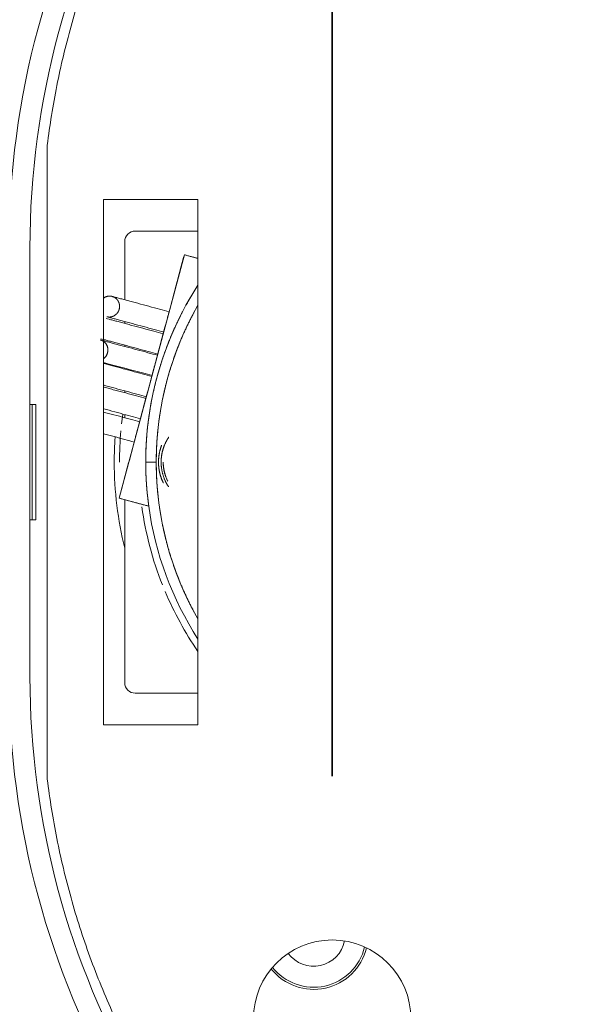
# Model space of a CAD drawing. Header units: millimetres. Extents: x 4 to 1188, y 1 to 840.
# Tile 100 of 210: x 386.01 to 393.56, y 682.49 to 695.88. Entities that reach past the tile are written whole.
import ezdxf

# ---------------------------------------------------------------- set-up
doc = ezdxf.new("R2010")
doc.units = ezdxf.units.MM
doc.layers.add('1', color=7, linetype='Continuous')
doc.styles.add('Arial Unicode MS', font='Arial Unicode MS')
doc.dimstyles.get("Standard").update_dxf_attribs({"dimtxt": 0.18, "dimasz": 0.18, "dimexe": 0.18, "dimexo": 0.0625, "dimgap": 0.09, "dimtad": 0, "dimtih": 1, "dimtoh": 1, "dimdec": 4, "dimzin": 0, "dimdsep": 46, "dimtxsty": 'Standard', "dimcen": 0.09, "dimadec": 0, "dimazin": 0, "dimtfac": 1, "dimtdec": 4, "dimtofl": 0, "dimtmove": 0, "dimatfit": 3, "dimfxl": 0, "dimtolj": 1, "dimtzin": 0, "dimarcsym": 0})

# ---------------------------------------------------------------- blocks, each defined once
blk = doc.blocks.new('_U16')
at = {"layer": '1', "color": 18, "lineweight": 35}
for p, q in [((192.374, 762.337), (192.374, 821.201)), ((407.917, 645.108), (407.917, 821.201)), ((192.374, 819.201), (407.917, 819.201))]:
    blk.add_line(p, q, dxfattribs=at)
at = {"layer": '1', "color": 18, "lineweight": 70}
for points in [[(192.374, 819.201), (195.874, 819.977), (195.874, 818.425)], [(407.917, 819.201), (404.417, 818.425), (404.417, 819.977)]]:
    blk.add_solid(points, dxfattribs=at)
at = {"layer": '1', "color": 18, "linetype": 'Continuous', "lineweight": 13, "insert": (289.628, 821.761), "char_height": 5, "attachment_point": 7, "line_spacing_factor": 1.047437, "style": 'Arial Unicode MS'}
blk.add_mtext('\\fArial Unicode MS|b0|i0;\\W1.0000;{\\H1.21x;(}1509{\\H1.21x;)}', dxfattribs=at)

msp = doc.modelspace()

# ---------------------------------------------------------------- linework, layer by layer
at = {"layer": '1', "color": 18, "linetype": 'Continuous', "lineweight": 35}
msp.add_line((390.2602, 685.5941), (390.2602, 810.0084), dxfattribs=at)
at = {"layer": '1', "color": 154, "linetype": 'Continuous', "lineweight": 13}
for p, q in [((386.3821, 685.553), (386.3821, 694.1782)), ((387.1474, 693.4361), (388.4332, 693.4361)), ((387.1474, 686.2933), (387.1474, 693.4361)), ((388.4332, 693.4361), (388.4332, 686.2933)), ((387.5791, 693.0084), (388.4331, 693.0084)), ((387.4363, 692.0734), (387.4363, 692.8655)), ((386.1458, 692.7858), (386.1458, 686.9454)), ((388.2476, 692.6861), (387.3602, 689.3743)), ((388.2476, 692.6861), (387.3602, 689.3743)), ((388.2476, 692.6861), (387.3602, 689.3743)), ((388.4332, 692.6363), (388.2476, 692.6861)), ((388.4332, 692.6363), (388.2476, 692.6861)), ((388.4332, 692.6363), (388.2476, 692.6861)), ((387.4363, 691.7519), (387.4363, 691.7776)), ((387.4363, 691.4386), (387.4363, 691.4562)), ((387.4363, 691.1307), (387.4363, 691.1428)), ((387.4363, 690.8092), (387.4363, 690.8349)), ((386.1458, 690.6513), (386.2273, 690.6513)), ((386.1777, 690.6513), (386.1777, 689.0799)), ((386.2273, 690.6513), (386.2273, 689.0799)), ((387.4363, 690.4693), (387.4363, 690.5134)), ((387.722, 689.8655), (387.8648, 689.8655)), ((387.722, 689.8655), (387.8648, 689.8655)), ((387.8648, 689.8655), (387.722, 689.8655)), ((387.8648, 689.8655), (387.722, 689.8655)), ((387.722, 689.8655), (387.8648, 689.8655)), ((387.8648, 689.8655), (387.722, 689.8655)), ((387.3602, 689.3743), (387.7627, 689.2665)), ((387.3602, 689.3743), (387.7627, 689.2665)), ((387.3602, 689.3743), (387.7627, 689.2665)), ((387.4363, 686.8655), (387.4363, 689.354)), ((386.2273, 689.0799), (386.1458, 689.0799)), ((388.4331, 686.7226), (387.5791, 686.7226)), ((388.4332, 686.2933), (387.1474, 686.2933))]:
    msp.add_line(p, q, dxfattribs=at)
msp.add_circle((390.2602, 682.2941), 1.0714, dxfattribs=at)
for centre, radius, start, end in [((397.2887, 692.7858), 11.4286, 120, 180), ((397.2887, 692.7858), 11.1429, 120, 180), ((387.5791, 692.8655), 0.1429, 90, 180), ((392.1506, 689.8655), 4.4286, 147.07821, 180), ((392.1506, 689.8655), 4.4286, 147.07821, 180), ((392.1506, 689.8655), 4.4286, 147.07821, 180), ((392.1506, 689.8655), 4.2857, 150.15656, 180), ((392.1506, 689.8655), 4.2857, 150.15656, 180), ((392.1506, 689.8655), 4.2857, 150.15656, 180), ((392.1506, 689.8655), 4.7857, 172.19813, 173.76188), ((392.1506, 689.8655), 4.7857, 174.90375, 180), ((392.1506, 689.8655), 4.8571, 176.0175, 180), ((392.1506, 689.8655), 4.8571, 180, 193.93313), ((392.1506, 689.8655), 4.4286, 180, 187.77397), ((392.1506, 689.8655), 4.4286, 180, 187.77397), ((392.1506, 689.8655), 4.4286, 180, 187.77397), ((392.1506, 689.8655), 4.2857, 180, 209.84344), ((392.1506, 689.8655), 4.2857, 180, 209.84344), ((392.1506, 689.8655), 4.2857, 180, 209.84344), ((392.1506, 689.8655), 4.5214, 187.70625, 201.68438), ((392.1506, 689.8655), 4.4286, 187.77397, 212.92435), ((392.1506, 689.8655), 4.4286, 187.77397, 212.92435), ((392.1506, 689.8655), 4.4286, 187.77397, 212.92435), ((392.1506, 689.8655), 4.4286, 187.77397, 212.92435), ((392.1506, 689.8655), 4.4286, 187.77397, 212.92435), ((392.1506, 689.8655), 4.4286, 187.77397, 212.92435), ((392.1506, 689.8655), 4.5214, 202.9275, 214.70062), ((397.2887, 686.9454), 11.4286, 180, 240), ((397.2887, 686.9454), 11.1429, 180, 240), ((387.5791, 686.8655), 0.1429, 180, 270), ((390.0077, 683.4369), 0.4286, 216.29812, 348.62062), ((390.0077, 683.4369), 0.7429, 218.87438, 346.03875), ((390.0077, 683.4369), 0.7143, 218.42437, 346.49437)]:
    msp.add_arc(centre, radius, start, end, dxfattribs=at)
for points, weights in [([(386.3821, 694.1782), (386.8069, 697.6491), (388.736, 700.5676), (391.7672, 702.3176)], [0.528447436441, 0.490986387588, 0.490523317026, 0.527058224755]), ([(387.1471, 692.0954), (387.1851, 692.1245), (387.2282, 692.1292), (387.2649, 692.1194)], [0.561392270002, 0.637266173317, 0.783468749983, 1]), ([(387.1471, 692.0954), (387.1851, 692.1245), (387.2282, 692.1292), (387.2649, 692.1194)], [0.561392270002, 0.637266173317, 0.783468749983, 1]), ([(387.1471, 692.0954), (387.1851, 692.1245), (387.2282, 692.1292), (387.2649, 692.1194)], [0.561392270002, 0.637266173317, 0.783468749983, 1]), ([(387.2649, 692.1194), (387.5309, 692.0481), (387.4569, 691.7722), (387.191, 691.8434)], [1, 0.333333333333, 0.333333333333, 1]), ([(387.2649, 692.1194), (387.5309, 692.0481), (387.4569, 691.7722), (387.191, 691.8434)], [1, 0.333333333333, 0.333333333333, 1]), ([(387.2649, 692.1194), (387.5309, 692.0481), (387.4569, 691.7722), (387.191, 691.8434)], [1, 0.333333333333, 0.333333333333, 1]), ([(387.9661, 691.6357), (387.9661, 691.6357), (388.0401, 691.9117), (388.0401, 691.9117)], [1, 0.333351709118, 0.33333333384, 0.999944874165]), ([(387.9661, 691.6357), (387.9661, 691.6357), (388.0401, 691.9117), (388.0401, 691.9117)], [1, 0.333351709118, 0.33333333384, 0.999944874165]), ([(387.9661, 691.6357), (387.9661, 691.6357), (388.0401, 691.9117), (388.0401, 691.9117)], [1, 0.333351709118, 0.33333333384, 0.999944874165]), ([(387.8957, 691.3726), (387.9268, 691.489), (387.9597, 691.6117), (387.9597, 691.6117)], [0.595072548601, 0.386346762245, 0.5213042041, 0.999944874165]), ([(387.8957, 691.3726), (387.9268, 691.489), (387.9597, 691.6117), (387.9597, 691.6117)], [0.595072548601, 0.386346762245, 0.5213042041, 0.999944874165]), ([(387.8957, 691.3726), (387.9268, 691.489), (387.9597, 691.6117), (387.9597, 691.6117)], [0.595072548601, 0.386346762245, 0.5213042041, 0.999944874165]), ([(387.1062, 691.5271), (387.2169, 691.4975), (387.2763, 691.3674), (387.1476, 691.2733)], [1, 0.545822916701, 0.401061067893, 0.565714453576]), ([(387.1868, 691.466), (387.227, 691.3993), (387.2121, 691.3205), (387.1476, 691.2733)], [0.595075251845, 0.478996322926, 0.469209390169, 0.565714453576]), ([(387.1868, 691.466), (387.227, 691.3993), (387.2121, 691.3205), (387.1476, 691.2733)], [0.595075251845, 0.478996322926, 0.469209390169, 0.565714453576]), ([(387.8074, 691.0434), (387.8074, 691.0434), (387.8367, 691.1526), (387.8687, 691.2721)], [1, 0.541667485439, 0.398438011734, 0.570311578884]), ([(387.8074, 691.0434), (387.8074, 691.0434), (387.8367, 691.1526), (387.8687, 691.2721)], [1, 0.541677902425, 0.398444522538, 0.57029986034]), ([(387.8074, 691.0434), (387.8074, 691.0434), (387.8161, 691.0758), (387.8353, 691.1475)], [1, 0.708324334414, 0.54426070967, 0.50780912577]), ([(387.7304, 690.7561), (387.7304, 690.7561), (387.8044, 691.0321), (387.8044, 691.0321)], [1, 0.333351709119, 0.33333333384, 0.999944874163]), ([(387.7304, 690.7561), (387.7304, 690.7561), (387.8044, 691.0321), (387.8044, 691.0321)], [1, 0.333351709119, 0.33333333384, 0.999944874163]), ([(387.7304, 690.7561), (387.7304, 690.7561), (387.8044, 691.0321), (387.8044, 691.0321)], [1, 0.333351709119, 0.33333333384, 0.999944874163]), ([(387.6501, 690.4562), (387.6501, 690.4562), (387.724, 690.7321), (387.724, 690.7321)], [1, 0.333351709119, 0.33333333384, 0.999944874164]), ([(387.6501, 690.4562), (387.6501, 690.4562), (387.724, 690.7321), (387.724, 690.7321)], [1, 0.333351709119, 0.33333333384, 0.999944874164]), ([(387.6501, 690.4562), (387.6501, 690.4562), (387.724, 690.7321), (387.724, 690.7321)], [1, 0.333351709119, 0.33333333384, 0.999944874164]), ([(387.5651, 690.139), (387.5651, 690.1391), (387.6391, 690.415), (387.6391, 690.415)], [1, 0.333351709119, 0.33333333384, 0.999944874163]), ([(387.5651, 690.139), (387.5651, 690.1391), (387.6391, 690.415), (387.6391, 690.415)], [1, 0.333351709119, 0.33333333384, 0.999944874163]), ([(387.5651, 690.139), (387.5651, 690.1391), (387.6391, 690.415), (387.6391, 690.415)], [1, 0.333351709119, 0.33333333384, 0.999944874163]), ([(387.9602, 689.8655), (387.9602, 689.8129), (387.9673, 689.7583), (387.9834, 689.7035)], [0.956578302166, 0.876853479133, 0.807095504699, 0.747304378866]), ([(387.9602, 689.8655), (387.9602, 689.8129), (387.9673, 689.7583), (387.9834, 689.7035)], [0.956578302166, 0.876853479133, 0.807095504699, 0.747304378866]), ([(387.9602, 689.8655), (387.9602, 689.7811), (387.9785, 689.6924), (388.0213, 689.6067)], [0.956578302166, 0.834783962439, 0.736250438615, 0.660977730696]), ([(391.7672, 677.4136), (388.736, 679.1635), (386.8069, 682.082), (386.3821, 685.553)], [0.527058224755, 0.490523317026, 0.490986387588, 0.528447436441])]:
    msp.add_rational_spline(points, weights, degree=3, dxfattribs=at)
for points, degree in [([(387.3602, 689.3743), (388.2476, 692.6861)], 1), ([(387.3602, 689.3743), (388.2476, 692.6861)], 1), ([(387.3602, 689.3743), (388.2476, 692.6861)], 1), ([(388.2476, 692.6861), (388.4332, 692.6363)], 1), ([(388.2476, 692.6861), (388.4332, 692.6363)], 1), ([(388.2476, 692.6861), (388.4332, 692.6363)], 1), ([(387.722, 689.8655), (387.722, 690.048), (387.752, 690.4119), (387.8119, 690.7721), (387.9013, 691.1262), (387.9604, 691.299)], 2), ([(387.722, 689.8655), (387.722, 690.048), (387.752, 690.4119), (387.8119, 690.7721), (387.9013, 691.1262), (387.9604, 691.299)], 2), ([(387.722, 689.8655), (387.722, 690.048), (387.752, 690.4119), (387.8119, 690.7721), (387.9013, 691.1262), (387.9604, 691.299)], 2), ([(387.722, 689.8655), (387.722, 689.5646), (387.7627, 689.2665)], 2), ([(387.722, 689.8655), (387.722, 689.5646), (387.7627, 689.2665)], 2), ([(387.7627, 689.2665), (387.722, 689.5646), (387.722, 689.8655)], 2), ([(387.7627, 689.2665), (387.722, 689.5646), (387.722, 689.8655)], 2), ([(387.7627, 689.2665), (387.722, 689.5646), (387.722, 689.8655)], 2), ([(387.722, 689.8655), (387.722, 689.5646), (387.7627, 689.2665)], 2), ([(387.7627, 689.2665), (387.3602, 689.3743)], 1), ([(387.7627, 689.2665), (387.3602, 689.3743)], 1), ([(387.7627, 689.2665), (387.3602, 689.3743)], 1)]:
    msp.add_open_spline(points, degree=degree, dxfattribs=at)
for points, degree, knots in [([(388.3892, 692.2031), (388.3172, 692.0873), (388.1658, 691.8065), (388.0196, 691.4719), (387.9013, 691.1264), (387.812, 690.7723), (387.7521, 690.4121), (387.722, 690.0481), (387.722, 689.8655)], 2, [0, 0, 0, 0.1107982, 0.2589985, 0.4071988, 0.5553991, 0.7035994, 0.8517997, 1, 1, 1]), ([(388.3892, 692.2031), (388.3172, 692.0873), (388.1658, 691.8065), (388.0196, 691.4719), (387.9013, 691.1264), (387.812, 690.7723), (387.7521, 690.4121), (387.722, 690.0481), (387.722, 689.8655)], 2, [0, 0, 0, 0.1107982, 0.2589985, 0.4071988, 0.5553991, 0.7035994, 0.8517997, 1, 1, 1]), ([(388.3892, 692.2031), (388.3172, 692.0873), (388.1658, 691.8065), (388.0196, 691.4719), (387.9013, 691.1264), (387.812, 690.7723), (387.7521, 690.4121), (387.722, 690.0481), (387.722, 689.8655)], 2, [0, 0, 0, 0.1107982, 0.2589985, 0.4071988, 0.5553991, 0.7035994, 0.8517997, 1, 1, 1]), ([(388.0041, 691.4208), (388.0454, 691.531), (388.1657, 691.8063), (388.3172, 692.0872), (388.3892, 692.2032)], 2, [0, 0, 0, 0.2697028, 0.6875228, 1, 1, 1]), ([(388.0041, 691.4208), (388.0454, 691.531), (388.1657, 691.8063), (388.3172, 692.0872), (388.3892, 692.2032)], 2, [0, 0, 0, 0.2697028, 0.6875228, 1, 1, 1]), ([(388.0041, 691.4208), (388.0454, 691.531), (388.1657, 691.8063), (388.3172, 692.0872), (388.3892, 692.2032)], 2, [0, 0, 0, 0.2697028, 0.6875228, 1, 1, 1]), ([(387.1461, 692.0946), (387.1462, 692.0947), (387.1529, 692.0999), (387.1647, 692.107), (387.177, 692.1131), (387.1899, 692.1178), (387.203, 692.1213), (387.2165, 692.1233), (387.23, 692.1242), (387.245, 692.1233), (387.2583, 692.1212), (387.2649, 692.1194)], 2, [0, 0, 0, 0.0029262, 0.1329793, 0.2196814, 0.3497345, 0.4364365, 0.5664896, 0.6531917, 0.7832448, 0.8916224, 1, 1, 1]), ([(387.1461, 692.0946), (387.1462, 692.0947), (387.1529, 692.0999), (387.1647, 692.107), (387.177, 692.1131), (387.1899, 692.1178), (387.203, 692.1213), (387.2165, 692.1233), (387.23, 692.1242), (387.245, 692.1233), (387.2583, 692.1212), (387.2649, 692.1194)], 2, [0, 0, 0, 0.0029262, 0.1329793, 0.2196814, 0.3497345, 0.4364365, 0.5664896, 0.6531917, 0.7832448, 0.8916224, 1, 1, 1]), ([(387.1461, 692.0946), (387.1462, 692.0947), (387.1529, 692.0999), (387.1647, 692.107), (387.177, 692.1131), (387.1899, 692.1178), (387.203, 692.1213), (387.2165, 692.1233), (387.23, 692.1242), (387.245, 692.1233), (387.2583, 692.1212), (387.2649, 692.1194)], 2, [0, 0, 0, 0.0029262, 0.1329793, 0.2196814, 0.3497345, 0.4364365, 0.5664896, 0.6531917, 0.7832448, 0.8916224, 1, 1, 1]), ([(387.2649, 692.1194), (387.2714, 692.1177), (387.284, 692.1129), (387.2949, 692.1074), (387.3065, 692.1004), (387.3172, 692.0919), (387.3272, 692.0827), (387.3361, 692.0722), (387.3441, 692.0611), (387.3507, 692.049), (387.3565, 692.0365), (387.3607, 692.0232), (387.3639, 692.0097), (387.3656, 691.9958), (387.3662, 691.9819), (387.3652, 691.9679), (387.3631, 691.954), (387.3595, 691.9404), (387.3548, 691.9272), (387.3487, 691.9146), (387.3417, 691.9025), (387.3333, 691.8913), (387.3242, 691.8808), (387.3139, 691.8714), (387.303, 691.863), (387.2912, 691.8558), (387.2789, 691.8497), (387.266, 691.845), (387.2528, 691.8415), (387.2393, 691.8395), (387.2258, 691.8386), (387.2109, 691.8395), (387.1975, 691.8417), (387.191, 691.8434)], 2, [0, 0, 0, 0.03125, 0.0625, 0.0875, 0.125, 0.15, 0.1875, 0.2125, 0.25, 0.275, 0.3125, 0.3375, 0.375, 0.4, 0.4375, 0.4625, 0.5, 0.525, 0.5625, 0.5875, 0.625, 0.65, 0.6875, 0.7125, 0.75, 0.775, 0.8125, 0.8375, 0.875, 0.9, 0.9375, 0.96875, 1, 1, 1]), ([(387.2649, 692.1194), (387.2714, 692.1177), (387.284, 692.1129), (387.2949, 692.1074), (387.3065, 692.1004), (387.3172, 692.0919), (387.3272, 692.0827), (387.3361, 692.0722), (387.3441, 692.0611), (387.3507, 692.049), (387.3565, 692.0365), (387.3607, 692.0232), (387.3639, 692.0097), (387.3656, 691.9958), (387.3662, 691.9819), (387.3652, 691.9679), (387.3631, 691.954), (387.3595, 691.9404), (387.3548, 691.9272), (387.3487, 691.9146), (387.3417, 691.9025), (387.3333, 691.8913), (387.3242, 691.8808), (387.3139, 691.8714), (387.303, 691.863), (387.2912, 691.8558), (387.2789, 691.8497), (387.266, 691.845), (387.2528, 691.8415), (387.2393, 691.8395), (387.2258, 691.8386), (387.2109, 691.8395), (387.1975, 691.8417), (387.191, 691.8434)], 2, [0, 0, 0, 0.03125, 0.0625, 0.0875, 0.125, 0.15, 0.1875, 0.2125, 0.25, 0.275, 0.3125, 0.3375, 0.375, 0.4, 0.4375, 0.4625, 0.5, 0.525, 0.5625, 0.5875, 0.625, 0.65, 0.6875, 0.7125, 0.75, 0.775, 0.8125, 0.8375, 0.875, 0.9, 0.9375, 0.96875, 1, 1, 1]), ([(387.2649, 692.1194), (387.2714, 692.1177), (387.284, 692.1129), (387.2949, 692.1074), (387.3065, 692.1004), (387.3172, 692.0919), (387.3272, 692.0827), (387.3361, 692.0722), (387.3441, 692.0611), (387.3507, 692.049), (387.3565, 692.0365), (387.3607, 692.0232), (387.3639, 692.0097), (387.3656, 691.9958), (387.3662, 691.9819), (387.3652, 691.9679), (387.3631, 691.954), (387.3595, 691.9404), (387.3548, 691.9272), (387.3487, 691.9146), (387.3417, 691.9025), (387.3333, 691.8913), (387.3242, 691.8808), (387.3139, 691.8714), (387.303, 691.863), (387.2912, 691.8558), (387.2789, 691.8497), (387.266, 691.845), (387.2528, 691.8415), (387.2393, 691.8395), (387.2258, 691.8386), (387.2109, 691.8395), (387.1975, 691.8417), (387.191, 691.8434)], 2, [0, 0, 0, 0.03125, 0.0625, 0.0875, 0.125, 0.15, 0.1875, 0.2125, 0.25, 0.275, 0.3125, 0.3375, 0.375, 0.4, 0.4375, 0.4625, 0.5, 0.525, 0.5625, 0.5875, 0.625, 0.65, 0.6875, 0.7125, 0.75, 0.775, 0.8125, 0.8375, 0.875, 0.9, 0.9375, 0.96875, 1, 1, 1]), ([(388.0401, 691.9117), (388.0012, 691.9221), (387.9136, 691.9456), (387.7658, 691.9852), (387.6391, 692.0191), (387.542, 692.0452), (387.4727, 692.0637), (387.4086, 692.0809), (387.3513, 692.0962), (387.3022, 692.1094), (387.2761, 692.1164), (387.2649, 692.1194)], 3, [0, 0, 0, 0, 0.1666667, 0.3333333, 0.5, 0.5833333, 0.6666667, 0.75, 0.8333333, 0.9166667, 1, 1, 1, 1]), ([(388.0401, 691.9117), (388.0012, 691.9221), (387.9136, 691.9456), (387.7658, 691.9852), (387.6391, 692.0191), (387.542, 692.0452), (387.4727, 692.0637), (387.4086, 692.0809), (387.3513, 692.0962), (387.3022, 692.1094), (387.2761, 692.1164), (387.2649, 692.1194)], 3, [0, 0, 0, 0, 0.1666667, 0.3333333, 0.5, 0.5833333, 0.6666667, 0.75, 0.8333333, 0.9166667, 1, 1, 1, 1]), ([(387.2649, 692.1194), (387.2761, 692.1164), (387.3022, 692.1094), (387.3513, 692.0962), (387.4086, 692.0809), (387.4727, 692.0637), (387.542, 692.0452), (387.6391, 692.0191), (387.7658, 691.9852), (387.9136, 691.9456), (388.0012, 691.9221), (388.0401, 691.9117)], 3, [0, 0, 0, 0, 0.0833333, 0.1666667, 0.25, 0.3333333, 0.4166667, 0.5, 0.6666667, 0.8333333, 1, 1, 1, 1]), ([(387.2649, 692.1194), (387.2761, 692.1164), (387.3022, 692.1094), (387.3513, 692.0962), (387.4086, 692.0809), (387.4727, 692.0637), (387.542, 692.0452), (387.6391, 692.0191), (387.7658, 691.9852), (387.9136, 691.9456), (388.0012, 691.9221), (388.0401, 691.9117)], 3, [0, 0, 0, 0, 0.0833333, 0.1666667, 0.25, 0.3333333, 0.4166667, 0.5, 0.6666667, 0.8333333, 1, 1, 1, 1]), ([(387.2649, 692.1194), (387.2761, 692.1164), (387.3022, 692.1094), (387.3513, 692.0962), (387.4086, 692.0809), (387.4727, 692.0637), (387.542, 692.0452), (387.6391, 692.0191), (387.7658, 691.9852), (387.9136, 691.9456), (388.0012, 691.9221), (388.0401, 691.9117)], 3, [0, 0, 0, 0, 0.0833333, 0.1666667, 0.25, 0.3333333, 0.4166667, 0.5, 0.6666667, 0.8333333, 1, 1, 1, 1]), ([(388.0401, 691.9117), (388.0012, 691.9221), (387.9136, 691.9456), (387.7658, 691.9852), (387.6391, 692.0191), (387.542, 692.0452), (387.4727, 692.0637), (387.4086, 692.0809), (387.3513, 692.0962), (387.3022, 692.1094), (387.2761, 692.1164), (387.2649, 692.1194)], 3, [0, 0, 0, 0, 0.1666667, 0.3333333, 0.5, 0.5833333, 0.6666667, 0.75, 0.8333333, 0.9166667, 1, 1, 1, 1]), ([(387.8648, 689.8655), (387.8648, 690.076), (387.9061, 690.495), (387.9882, 690.908), (388.1105, 691.311), (388.2716, 691.7), (388.3742, 691.8919), (388.3775, 691.898)], 2, [0, 0, 0, 0.1986887, 0.3973773, 0.596066, 0.7947546, 0.9934433, 1, 1, 1]), ([(387.8648, 689.8655), (387.8648, 690.076), (387.9061, 690.495), (387.9882, 690.908), (388.1105, 691.311), (388.2716, 691.7), (388.3742, 691.8919), (388.3775, 691.898)], 2, [0, 0, 0, 0.1986887, 0.3973773, 0.596066, 0.7947546, 0.9934433, 1, 1, 1]), ([(387.8648, 689.8655), (387.8648, 690.076), (387.9061, 690.495), (387.9882, 690.908), (388.1105, 691.311), (388.2716, 691.7), (388.3742, 691.8919), (388.3775, 691.898)], 2, [0, 0, 0, 0.1986887, 0.3973773, 0.596066, 0.7947546, 0.9934433, 1, 1, 1]), ([(387.1845, 691.8194), (387.1957, 691.8165), (387.2219, 691.8094), (387.2709, 691.7963), (387.3283, 691.7809), (387.3923, 691.7638), (387.4616, 691.7452), (387.5588, 691.7192), (387.6854, 691.6852), (387.8333, 691.6456), (387.9208, 691.6222), (387.9597, 691.6117)], 3, [0, 0, 0, 0, 0.0833333, 0.1666667, 0.25, 0.3333333, 0.4166667, 0.5, 0.6666667, 0.8333333, 1, 1, 1, 1]), ([(387.9597, 691.6117), (387.9208, 691.6222), (387.8333, 691.6456), (387.6854, 691.6852), (387.5588, 691.7192), (387.4616, 691.7452), (387.3923, 691.7638), (387.3283, 691.7809), (387.2709, 691.7963), (387.2219, 691.8094), (387.1957, 691.8165), (387.1845, 691.8194)], 3, [0, 0, 0, 0, 0.1666667, 0.3333333, 0.5, 0.5833333, 0.6666667, 0.75, 0.8333333, 0.9166667, 1, 1, 1, 1]), ([(387.9597, 691.6117), (387.9208, 691.6222), (387.8333, 691.6456), (387.6854, 691.6852), (387.5588, 691.7192), (387.4616, 691.7452), (387.3923, 691.7638), (387.3283, 691.7809), (387.2709, 691.7963), (387.2219, 691.8094), (387.1957, 691.8165), (387.1845, 691.8194)], 3, [0, 0, 0, 0, 0.1666667, 0.3333333, 0.5, 0.5833333, 0.6666667, 0.75, 0.8333333, 0.9166667, 1, 1, 1, 1]), ([(387.1845, 691.8194), (387.1957, 691.8165), (387.2219, 691.8094), (387.2709, 691.7963), (387.3283, 691.7809), (387.3923, 691.7638), (387.4616, 691.7452), (387.5588, 691.7192), (387.6854, 691.6852), (387.8333, 691.6456), (387.9208, 691.6222), (387.9597, 691.6117)], 3, [0, 0, 0, 0, 0.0833333, 0.1666667, 0.25, 0.3333333, 0.4166667, 0.5, 0.6666667, 0.8333333, 1, 1, 1, 1]), ([(387.9597, 691.6117), (387.9208, 691.6222), (387.8333, 691.6456), (387.6854, 691.6852), (387.5588, 691.7192), (387.4616, 691.7452), (387.3923, 691.7638), (387.3283, 691.7809), (387.2709, 691.7963), (387.2219, 691.8094), (387.1957, 691.8165), (387.1845, 691.8194)], 3, [0, 0, 0, 0, 0.1666667, 0.3333333, 0.5, 0.5833333, 0.6666667, 0.75, 0.8333333, 0.9166667, 1, 1, 1, 1]), ([(387.1845, 691.8194), (387.1957, 691.8165), (387.2219, 691.8094), (387.2709, 691.7963), (387.3283, 691.7809), (387.3923, 691.7638), (387.4616, 691.7452), (387.5588, 691.7192), (387.6854, 691.6852), (387.8333, 691.6456), (387.9208, 691.6222), (387.9597, 691.6117)], 3, [0, 0, 0, 0, 0.0833333, 0.1666667, 0.25, 0.3333333, 0.4166667, 0.5, 0.6666667, 0.8333333, 1, 1, 1, 1]), ([(387.191, 691.8434), (387.2021, 691.8404), (387.2283, 691.8334), (387.2773, 691.8203), (387.3347, 691.8049), (387.3988, 691.7877), (387.468, 691.7692), (387.5652, 691.7431), (387.6918, 691.7092), (387.8397, 691.6696), (387.9272, 691.6461), (387.9661, 691.6357)], 3, [0, 0, 0, 0, 0.0833333, 0.1666667, 0.25, 0.3333333, 0.4166667, 0.5, 0.6666667, 0.8333333, 1, 1, 1, 1]), ([(387.191, 691.8434), (387.2021, 691.8404), (387.2283, 691.8334), (387.2773, 691.8203), (387.3347, 691.8049), (387.3988, 691.7877), (387.468, 691.7692), (387.5652, 691.7431), (387.6918, 691.7092), (387.8397, 691.6696), (387.9272, 691.6461), (387.9661, 691.6357)], 3, [0, 0, 0, 0, 0.0833333, 0.1666667, 0.25, 0.3333333, 0.4166667, 0.5, 0.6666667, 0.8333333, 1, 1, 1, 1]), ([(387.9661, 691.6357), (387.9272, 691.6461), (387.8397, 691.6696), (387.6918, 691.7092), (387.5652, 691.7431), (387.468, 691.7692), (387.3988, 691.7877), (387.3347, 691.8049), (387.2773, 691.8203), (387.2283, 691.8334), (387.2021, 691.8404), (387.191, 691.8434)], 3, [0, 0, 0, 0, 0.1666667, 0.3333333, 0.5, 0.5833333, 0.6666667, 0.75, 0.8333333, 0.9166667, 1, 1, 1, 1]), ([(387.9661, 691.6357), (387.9272, 691.6461), (387.8397, 691.6696), (387.6918, 691.7092), (387.5652, 691.7431), (387.468, 691.7692), (387.3988, 691.7877), (387.3347, 691.8049), (387.2773, 691.8203), (387.2283, 691.8334), (387.2021, 691.8404), (387.191, 691.8434)], 3, [0, 0, 0, 0, 0.1666667, 0.3333333, 0.5, 0.5833333, 0.6666667, 0.75, 0.8333333, 0.9166667, 1, 1, 1, 1]), ([(387.9661, 691.6357), (387.9272, 691.6461), (387.8397, 691.6696), (387.6918, 691.7092), (387.5652, 691.7431), (387.468, 691.7692), (387.3988, 691.7877), (387.3347, 691.8049), (387.2773, 691.8203), (387.2283, 691.8334), (387.2021, 691.8404), (387.191, 691.8434)], 3, [0, 0, 0, 0, 0.1666667, 0.3333333, 0.5, 0.5833333, 0.6666667, 0.75, 0.8333333, 0.9166667, 1, 1, 1, 1]), ([(387.191, 691.8434), (387.2021, 691.8404), (387.2283, 691.8334), (387.2773, 691.8203), (387.3347, 691.8049), (387.3988, 691.7877), (387.468, 691.7692), (387.5652, 691.7431), (387.6918, 691.7092), (387.8397, 691.6696), (387.9272, 691.6461), (387.9661, 691.6357)], 3, [0, 0, 0, 0, 0.0833333, 0.1666667, 0.25, 0.3333333, 0.4166667, 0.5, 0.6666667, 0.8333333, 1, 1, 1, 1]), ([(387.8814, 691.3194), (387.8425, 691.3298), (387.7549, 691.3533), (387.6071, 691.3929), (387.4804, 691.4268), (387.3833, 691.4529), (387.314, 691.4714), (387.2499, 691.4886), (387.1926, 691.504), (387.1435, 691.5171), (387.1174, 691.5241), (387.1062, 691.5271)], 3, [0, 0, 0, 0, 0.1666667, 0.3333333, 0.5, 0.5833333, 0.6666667, 0.75, 0.8333333, 0.9166667, 1, 1, 1, 1]), ([(387.1062, 691.5271), (387.1174, 691.5241), (387.1435, 691.5171), (387.1926, 691.504), (387.2499, 691.4886), (387.314, 691.4714), (387.3833, 691.4529), (387.4804, 691.4268), (387.6071, 691.3929), (387.7549, 691.3533), (387.8425, 691.3298), (387.8814, 691.3194)], 3, [0, 0, 0, 0, 0.0833333, 0.1666667, 0.25, 0.3333333, 0.4166667, 0.5, 0.6666667, 0.8333333, 1, 1, 1, 1]), ([(387.1062, 691.5271), (387.1174, 691.5241), (387.1435, 691.5171), (387.1926, 691.504), (387.2499, 691.4886), (387.314, 691.4714), (387.3833, 691.4529), (387.4804, 691.4268), (387.6071, 691.3929), (387.7549, 691.3533), (387.8425, 691.3298), (387.8814, 691.3194)], 3, [0, 0, 0, 0, 0.0833333, 0.1666667, 0.25, 0.3333333, 0.4166667, 0.5, 0.6666667, 0.8333333, 1, 1, 1, 1]), ([(387.8814, 691.3194), (387.8425, 691.3298), (387.7549, 691.3533), (387.6071, 691.3929), (387.4804, 691.4268), (387.3833, 691.4529), (387.314, 691.4714), (387.2499, 691.4886), (387.1926, 691.504), (387.1435, 691.5171), (387.1174, 691.5241), (387.1062, 691.5271)], 3, [0, 0, 0, 0, 0.1666667, 0.3333333, 0.5, 0.5833333, 0.6666667, 0.75, 0.8333333, 0.9166667, 1, 1, 1, 1]), ([(387.1062, 691.5271), (387.1174, 691.5241), (387.1435, 691.5171), (387.1926, 691.504), (387.2499, 691.4886), (387.314, 691.4714), (387.3833, 691.4529), (387.4804, 691.4268), (387.6071, 691.3929), (387.7549, 691.3533), (387.8425, 691.3298), (387.8814, 691.3194)], 3, [0, 0, 0, 0, 0.0833333, 0.1666667, 0.25, 0.3333333, 0.4166667, 0.5, 0.6666667, 0.8333333, 1, 1, 1, 1]), ([(387.1062, 691.5271), (387.1127, 691.5254), (387.1253, 691.5206), (387.1362, 691.5151), (387.1478, 691.5081), (387.1585, 691.4996), (387.1685, 691.4904), (387.1774, 691.4799), (387.1854, 691.4688), (387.192, 691.4567), (387.1978, 691.4442), (387.202, 691.4309), (387.2052, 691.4174), (387.2069, 691.4035), (387.2075, 691.3896), (387.2065, 691.3756), (387.2044, 691.3617), (387.2008, 691.3481), (387.1961, 691.3349), (387.19, 691.3223), (387.183, 691.3102), (387.1746, 691.299), (387.1655, 691.2885), (387.1552, 691.2791), (387.1497, 691.2749), (387.1486, 691.2741)], 2, [0, 0, 0, 0.0434792, 0.0869584, 0.1217418, 0.1739168, 0.2087002, 0.2608752, 0.2956586, 0.3478336, 0.382617, 0.4347921, 0.4695754, 0.5217505, 0.5565338, 0.6087089, 0.6434922, 0.6956673, 0.7304507, 0.7826257, 0.8174091, 0.8695841, 0.9043675, 0.9565425, 0.9913259, 1, 1, 1]), ([(387.1062, 691.5271), (387.1127, 691.5254), (387.1253, 691.5206), (387.1362, 691.5151), (387.1478, 691.5081), (387.1585, 691.4996), (387.1685, 691.4904), (387.1774, 691.4799), (387.1854, 691.4688), (387.192, 691.4567), (387.1978, 691.4442), (387.202, 691.4309), (387.2052, 691.4174), (387.2069, 691.4035), (387.2075, 691.3896), (387.2065, 691.3756), (387.2044, 691.3617), (387.2008, 691.3481), (387.1961, 691.3349), (387.19, 691.3223), (387.183, 691.3102), (387.1746, 691.299), (387.1655, 691.2885), (387.1552, 691.2791), (387.1497, 691.2749), (387.1486, 691.2741)], 2, [0, 0, 0, 0.0434792, 0.0869584, 0.1217418, 0.1739168, 0.2087002, 0.2608752, 0.2956586, 0.3478336, 0.382617, 0.4347921, 0.4695754, 0.5217505, 0.5565338, 0.6087089, 0.6434922, 0.6956673, 0.7304507, 0.7826257, 0.8174091, 0.8695841, 0.9043675, 0.9565425, 0.9913259, 1, 1, 1]), ([(387.1062, 691.5271), (387.1127, 691.5254), (387.1253, 691.5206), (387.1362, 691.5151), (387.1478, 691.5081), (387.1585, 691.4996), (387.1685, 691.4904), (387.1774, 691.4799), (387.1854, 691.4688), (387.192, 691.4567), (387.1978, 691.4442), (387.202, 691.4309), (387.2052, 691.4174), (387.2069, 691.4035), (387.2075, 691.3896), (387.2065, 691.3756), (387.2044, 691.3617), (387.2008, 691.3481), (387.1961, 691.3349), (387.19, 691.3223), (387.183, 691.3102), (387.1746, 691.299), (387.1655, 691.2885), (387.1552, 691.2791), (387.1497, 691.2749), (387.1486, 691.2741)], 2, [0, 0, 0, 0.0434792, 0.0869584, 0.1217418, 0.1739168, 0.2087002, 0.2608752, 0.2956586, 0.3478336, 0.382617, 0.4347921, 0.4695754, 0.5217505, 0.5565338, 0.6087089, 0.6434922, 0.6956673, 0.7304507, 0.7826257, 0.8174091, 0.8695841, 0.9043675, 0.9565425, 0.9913259, 1, 1, 1]), ([(387.8814, 691.3194), (387.8425, 691.3298), (387.7549, 691.3533), (387.6071, 691.3929), (387.4804, 691.4268), (387.3833, 691.4529), (387.314, 691.4714), (387.2499, 691.4886), (387.1926, 691.504), (387.1435, 691.5171), (387.1174, 691.5241), (387.1062, 691.5271)], 3, [0, 0, 0, 0, 0.1666667, 0.3333333, 0.5, 0.5833333, 0.6666667, 0.75, 0.8333333, 0.9166667, 1, 1, 1, 1]), ([(387.8858, 691.3358), (387.8468, 691.3462), (387.7593, 691.3696), (387.6115, 691.4093), (387.4848, 691.4432), (387.3877, 691.4692), (387.3184, 691.4878), (387.2543, 691.505), (387.197, 691.5203), (387.1479, 691.5335), (387.1218, 691.5405), (387.1106, 691.5435)], 3, [0, 0, 0, 0, 0.1666667, 0.3333333, 0.5, 0.5833333, 0.6666667, 0.75, 0.8333333, 0.9166667, 1, 1, 1, 1]), ([(387.1106, 691.5435), (387.1218, 691.5405), (387.1479, 691.5335), (387.197, 691.5203), (387.2543, 691.505), (387.3184, 691.4878), (387.3877, 691.4692), (387.4848, 691.4432), (387.6115, 691.4093), (387.7593, 691.3696), (387.8468, 691.3462), (387.8858, 691.3358)], 3, [0, 0, 0, 0, 0.0833333, 0.1666667, 0.25, 0.3333333, 0.4166667, 0.5, 0.6666667, 0.8333333, 1, 1, 1, 1]), ([(387.1106, 691.5435), (387.1218, 691.5405), (387.1479, 691.5335), (387.197, 691.5203), (387.2543, 691.505), (387.3184, 691.4878), (387.3877, 691.4692), (387.4848, 691.4432), (387.6115, 691.4093), (387.7593, 691.3696), (387.8468, 691.3462), (387.8858, 691.3358)], 3, [0, 0, 0, 0, 0.0833333, 0.1666667, 0.25, 0.3333333, 0.4166667, 0.5, 0.6666667, 0.8333333, 1, 1, 1, 1]), ([(387.8858, 691.3358), (387.8468, 691.3462), (387.7593, 691.3696), (387.6115, 691.4093), (387.4848, 691.4432), (387.3877, 691.4692), (387.3184, 691.4878), (387.2543, 691.505), (387.197, 691.5203), (387.1479, 691.5335), (387.1218, 691.5405), (387.1106, 691.5435)], 3, [0, 0, 0, 0, 0.1666667, 0.3333333, 0.5, 0.5833333, 0.6666667, 0.75, 0.8333333, 0.9166667, 1, 1, 1, 1]), ([(387.1106, 691.5435), (387.1218, 691.5405), (387.1479, 691.5335), (387.197, 691.5203), (387.2543, 691.505), (387.3184, 691.4878), (387.3877, 691.4692), (387.4848, 691.4432), (387.6115, 691.4093), (387.7593, 691.3696), (387.8468, 691.3462), (387.8858, 691.3358)], 3, [0, 0, 0, 0, 0.0833333, 0.1666667, 0.25, 0.3333333, 0.4166667, 0.5, 0.6666667, 0.8333333, 1, 1, 1, 1]), ([(387.8858, 691.3358), (387.8468, 691.3462), (387.7593, 691.3696), (387.6115, 691.4093), (387.4848, 691.4432), (387.3877, 691.4692), (387.3184, 691.4878), (387.2543, 691.505), (387.197, 691.5203), (387.1479, 691.5335), (387.1218, 691.5405), (387.1106, 691.5435)], 3, [0, 0, 0, 0, 0.1666667, 0.3333333, 0.5, 0.5833333, 0.6666667, 0.75, 0.8333333, 0.9166667, 1, 1, 1, 1]), ([(387.1447, 691.221), (387.1551, 691.2182), (387.1856, 691.2101), (387.2401, 691.1955), (387.3093, 691.1769), (387.4065, 691.1509), (387.5331, 691.1169), (387.681, 691.0773), (387.7685, 691.0539), (387.8074, 691.0434)], 3, [0, 0, 0, 0, 0.057715, 0.1624133, 0.2671116, 0.37181, 0.5812066, 0.7906033, 1, 1, 1, 1]), ([(387.8074, 691.0434), (387.7685, 691.0539), (387.681, 691.0773), (387.5331, 691.1169), (387.4065, 691.1509), (387.3093, 691.1769), (387.2401, 691.1955), (387.1856, 691.2101), (387.1551, 691.2182), (387.1447, 691.221)], 3, [0, 0, 0, 0, 0.2093967, 0.4187934, 0.62819, 0.7328884, 0.8375867, 0.942285, 1, 1, 1, 1]), ([(387.8074, 691.0434), (387.7685, 691.0539), (387.681, 691.0773), (387.5331, 691.1169), (387.4065, 691.1509), (387.3093, 691.1769), (387.2401, 691.1955), (387.1856, 691.2101), (387.1551, 691.2182), (387.1447, 691.221)], 3, [0, 0, 0, 0, 0.2093967, 0.4187934, 0.62819, 0.7328884, 0.8375867, 0.942285, 1, 1, 1, 1]), ([(387.1447, 691.221), (387.1551, 691.2182), (387.1856, 691.2101), (387.2401, 691.1955), (387.3093, 691.1769), (387.4065, 691.1509), (387.5331, 691.1169), (387.681, 691.0773), (387.7685, 691.0539), (387.8074, 691.0434)], 3, [0, 0, 0, 0, 0.057715, 0.1624133, 0.2671116, 0.37181, 0.5812066, 0.7906033, 1, 1, 1, 1]), ([(387.8074, 691.0434), (387.7685, 691.0539), (387.681, 691.0773), (387.5331, 691.1169), (387.4065, 691.1509), (387.3093, 691.1769), (387.2401, 691.1955), (387.1856, 691.2101), (387.1551, 691.2182), (387.1447, 691.221)], 3, [0, 0, 0, 0, 0.2093967, 0.4187934, 0.62819, 0.7328884, 0.8375867, 0.942285, 1, 1, 1, 1]), ([(387.1447, 691.221), (387.1551, 691.2182), (387.1856, 691.2101), (387.2401, 691.1955), (387.3093, 691.1769), (387.4065, 691.1509), (387.5331, 691.1169), (387.681, 691.0773), (387.7685, 691.0539), (387.8074, 691.0434)], 3, [0, 0, 0, 0, 0.057715, 0.1624133, 0.2671116, 0.37181, 0.5812066, 0.7906033, 1, 1, 1, 1]), ([(387.8044, 691.0321), (387.7655, 691.0425), (387.6779, 691.0659), (387.5301, 691.1056), (387.4034, 691.1395), (387.3063, 691.1655), (387.237, 691.1841), (387.1837, 691.1984), (387.1543, 691.2062), (387.1449, 691.2088)], 3, [0, 0, 0, 0, 0.2106455, 0.421291, 0.6319365, 0.7372592, 0.842582, 0.9479047, 1, 1, 1, 1]), ([(387.8044, 691.0321), (387.7655, 691.0425), (387.6779, 691.0659), (387.5301, 691.1056), (387.4034, 691.1395), (387.3063, 691.1655), (387.237, 691.1841), (387.1837, 691.1984), (387.1543, 691.2062), (387.1449, 691.2088)], 3, [0, 0, 0, 0, 0.2106455, 0.421291, 0.6319365, 0.7372592, 0.842582, 0.9479047, 1, 1, 1, 1]), ([(387.1449, 691.2088), (387.1543, 691.2062), (387.1837, 691.1984), (387.237, 691.1841), (387.3063, 691.1655), (387.4034, 691.1395), (387.5301, 691.1056), (387.6779, 691.0659), (387.7655, 691.0425), (387.8044, 691.0321)], 3, [0, 0, 0, 0, 0.0520953, 0.157418, 0.2627408, 0.3680635, 0.578709, 0.7893545, 1, 1, 1, 1]), ([(387.1449, 691.2088), (387.1543, 691.2062), (387.1837, 691.1984), (387.237, 691.1841), (387.3063, 691.1655), (387.4034, 691.1395), (387.5301, 691.1056), (387.6779, 691.0659), (387.7655, 691.0425), (387.8044, 691.0321)], 3, [0, 0, 0, 0, 0.0520953, 0.157418, 0.2627408, 0.3680635, 0.578709, 0.7893545, 1, 1, 1, 1]), ([(387.1449, 691.2088), (387.1543, 691.2062), (387.1837, 691.1984), (387.237, 691.1841), (387.3063, 691.1655), (387.4034, 691.1395), (387.5301, 691.1056), (387.6779, 691.0659), (387.7655, 691.0425), (387.8044, 691.0321)], 3, [0, 0, 0, 0, 0.0520953, 0.157418, 0.2627408, 0.3680635, 0.578709, 0.7893545, 1, 1, 1, 1]), ([(387.8044, 691.0321), (387.7655, 691.0425), (387.6779, 691.0659), (387.5301, 691.1056), (387.4034, 691.1395), (387.3063, 691.1655), (387.237, 691.1841), (387.1837, 691.1984), (387.1543, 691.2062), (387.1449, 691.2088)], 3, [0, 0, 0, 0, 0.2106455, 0.421291, 0.6319365, 0.7372592, 0.842582, 0.9479047, 1, 1, 1, 1]), ([(387.1457, 690.9128), (387.1517, 690.9112), (387.1798, 690.9036), (387.2323, 690.8895), (387.3295, 690.8635), (387.4561, 690.8296), (387.604, 690.79), (387.6915, 690.7665), (387.7304, 690.7561)], 3, [0, 0, 0, 0, 0.0334881, 0.1543021, 0.2751161, 0.5167441, 0.758372, 1, 1, 1, 1]), ([(387.1457, 690.9128), (387.1517, 690.9112), (387.1798, 690.9036), (387.2323, 690.8895), (387.3295, 690.8635), (387.4561, 690.8296), (387.604, 690.79), (387.6915, 690.7665), (387.7304, 690.7561)], 3, [0, 0, 0, 0, 0.0334881, 0.1543021, 0.2751161, 0.5167441, 0.758372, 1, 1, 1, 1]), ([(387.7304, 690.7561), (387.6915, 690.7665), (387.604, 690.79), (387.4561, 690.8296), (387.3295, 690.8635), (387.2323, 690.8895), (387.1798, 690.9036), (387.1517, 690.9112), (387.1457, 690.9128)], 3, [0, 0, 0, 0, 0.241628, 0.4832559, 0.7248839, 0.8456979, 0.9665119, 1, 1, 1, 1]), ([(387.7304, 690.7561), (387.6915, 690.7665), (387.604, 690.79), (387.4561, 690.8296), (387.3295, 690.8635), (387.2323, 690.8895), (387.1798, 690.9036), (387.1517, 690.9112), (387.1457, 690.9128)], 3, [0, 0, 0, 0, 0.241628, 0.4832559, 0.7248839, 0.8456979, 0.9665119, 1, 1, 1, 1]), ([(387.7304, 690.7561), (387.6915, 690.7665), (387.604, 690.79), (387.4561, 690.8296), (387.3295, 690.8635), (387.2323, 690.8895), (387.1798, 690.9036), (387.1517, 690.9112), (387.1457, 690.9128)], 3, [0, 0, 0, 0, 0.241628, 0.4832559, 0.7248839, 0.8456979, 0.9665119, 1, 1, 1, 1]), ([(387.1457, 690.9128), (387.1517, 690.9112), (387.1798, 690.9036), (387.2323, 690.8895), (387.3295, 690.8635), (387.4561, 690.8296), (387.604, 690.79), (387.6915, 690.7665), (387.7304, 690.7561)], 3, [0, 0, 0, 0, 0.0334881, 0.1543021, 0.2751161, 0.5167441, 0.758372, 1, 1, 1, 1]), ([(387.1458, 690.8871), (387.1496, 690.886), (387.1756, 690.8791), (387.2259, 690.8656), (387.3231, 690.8396), (387.4497, 690.8056), (387.5976, 690.766), (387.6851, 690.7426), (387.724, 690.7321)], 3, [0, 0, 0, 0, 0.0217433, 0.1440254, 0.2663075, 0.5108716, 0.7554358, 1, 1, 1, 1]), ([(387.724, 690.7321), (387.6851, 690.7426), (387.5976, 690.766), (387.4497, 690.8056), (387.3231, 690.8396), (387.2259, 690.8656), (387.1756, 690.8791), (387.1496, 690.886), (387.1458, 690.8871)], 3, [0, 0, 0, 0, 0.2445642, 0.4891284, 0.7336925, 0.8559746, 0.9782567, 1, 1, 1, 1]), ([(387.1458, 690.8871), (387.1496, 690.886), (387.1756, 690.8791), (387.2259, 690.8656), (387.3231, 690.8396), (387.4497, 690.8056), (387.5976, 690.766), (387.6851, 690.7426), (387.724, 690.7321)], 3, [0, 0, 0, 0, 0.0217433, 0.1440254, 0.2663075, 0.5108716, 0.7554358, 1, 1, 1, 1]), ([(387.1458, 690.8871), (387.1496, 690.886), (387.1756, 690.8791), (387.2259, 690.8656), (387.3231, 690.8396), (387.4497, 690.8056), (387.5976, 690.766), (387.6851, 690.7426), (387.724, 690.7321)], 3, [0, 0, 0, 0, 0.0217433, 0.1440254, 0.2663075, 0.5108716, 0.7554358, 1, 1, 1, 1]), ([(387.724, 690.7321), (387.6851, 690.7426), (387.5976, 690.766), (387.4497, 690.8056), (387.3231, 690.8396), (387.2259, 690.8656), (387.1756, 690.8791), (387.1496, 690.886), (387.1458, 690.8871)], 3, [0, 0, 0, 0, 0.2445642, 0.4891284, 0.7336925, 0.8559746, 0.9782567, 1, 1, 1, 1]), ([(387.724, 690.7321), (387.6851, 690.7426), (387.5976, 690.766), (387.4497, 690.8056), (387.3231, 690.8396), (387.2259, 690.8656), (387.1756, 690.8791), (387.1496, 690.886), (387.1458, 690.8871)], 3, [0, 0, 0, 0, 0.2445642, 0.4891284, 0.7336925, 0.8559746, 0.9782567, 1, 1, 1, 1]), ([(387.6391, 690.415), (387.6001, 690.4255), (387.5126, 690.4489), (387.3648, 690.4885), (387.24, 690.522), (387.1688, 690.541), (387.1467, 690.5469)], 3, [0, 0, 0, 0, 0.2887253, 0.5774506, 0.8661758, 1, 1, 1, 1]), ([(387.1467, 690.5469), (387.1688, 690.541), (387.24, 690.522), (387.3648, 690.4885), (387.5126, 690.4489), (387.6001, 690.4255), (387.6391, 690.415)], 3, [0, 0, 0, 0, 0.1338242, 0.4225494, 0.7112747, 1, 1, 1, 1]), ([(387.6391, 690.415), (387.6001, 690.4255), (387.5126, 690.4489), (387.3648, 690.4885), (387.24, 690.522), (387.1688, 690.541), (387.1467, 690.5469)], 3, [0, 0, 0, 0, 0.2887253, 0.5774506, 0.8661758, 1, 1, 1, 1]), ([(387.1467, 690.5469), (387.1688, 690.541), (387.24, 690.522), (387.3648, 690.4885), (387.5126, 690.4489), (387.6001, 690.4255), (387.6391, 690.415)], 3, [0, 0, 0, 0, 0.1338242, 0.4225494, 0.7112747, 1, 1, 1, 1]), ([(387.1467, 690.5469), (387.1688, 690.541), (387.24, 690.522), (387.3648, 690.4885), (387.5126, 690.4489), (387.6001, 690.4255), (387.6391, 690.415)], 3, [0, 0, 0, 0, 0.1338242, 0.4225494, 0.7112747, 1, 1, 1, 1]), ([(387.6391, 690.415), (387.6001, 690.4255), (387.5126, 690.4489), (387.3648, 690.4885), (387.24, 690.522), (387.1688, 690.541), (387.1467, 690.5469)], 3, [0, 0, 0, 0, 0.2887253, 0.5774506, 0.8661758, 1, 1, 1, 1]), ([(387.6501, 690.4562), (387.6111, 690.4666), (387.5236, 690.49), (387.3758, 690.5297), (387.2491, 690.5636), (387.1743, 690.5837), (387.1487, 690.5905), (387.1468, 690.591)], 3, [0, 0, 0, 0, 0.2824186, 0.5648371, 0.8472557, 0.988465, 1, 1, 1, 1]), ([(387.1468, 690.591), (387.1487, 690.5905), (387.1743, 690.5837), (387.2491, 690.5636), (387.3758, 690.5297), (387.5236, 690.49), (387.6111, 690.4666), (387.6501, 690.4562)], 3, [0, 0, 0, 0, 0.011535, 0.1527443, 0.4351629, 0.7175814, 1, 1, 1, 1]), ([(387.6501, 690.4562), (387.6111, 690.4666), (387.5236, 690.49), (387.3758, 690.5297), (387.2491, 690.5636), (387.1743, 690.5837), (387.1487, 690.5905), (387.1468, 690.591)], 3, [0, 0, 0, 0, 0.2824186, 0.5648371, 0.8472557, 0.988465, 1, 1, 1, 1]), ([(387.6501, 690.4562), (387.6111, 690.4666), (387.5236, 690.49), (387.3758, 690.5297), (387.2491, 690.5636), (387.1743, 690.5837), (387.1487, 690.5905), (387.1468, 690.591)], 3, [0, 0, 0, 0, 0.2824186, 0.5648371, 0.8472557, 0.988465, 1, 1, 1, 1]), ([(387.1468, 690.591), (387.1487, 690.5905), (387.1743, 690.5837), (387.2491, 690.5636), (387.3758, 690.5297), (387.5236, 690.49), (387.6111, 690.4666), (387.6501, 690.4562)], 3, [0, 0, 0, 0, 0.011535, 0.1527443, 0.4351629, 0.7175814, 1, 1, 1, 1]), ([(387.1468, 690.591), (387.1487, 690.5905), (387.1743, 690.5837), (387.2491, 690.5636), (387.3758, 690.5297), (387.5236, 690.49), (387.6111, 690.4666), (387.6501, 690.4562)], 3, [0, 0, 0, 0, 0.011535, 0.1527443, 0.4351629, 0.7175814, 1, 1, 1, 1]), ([(387.1474, 690.251), (387.1944, 690.2384), (387.2932, 690.2119), (387.4387, 690.1729), (387.5262, 690.1495), (387.5651, 690.139)], 3, [0, 0, 0, 0, 0.3224502, 0.6612251, 1, 1, 1, 1]), ([(387.5651, 690.139), (387.5262, 690.1495), (387.4387, 690.1729), (387.2932, 690.2119), (387.1944, 690.2384), (387.1474, 690.251)], 3, [0, 0, 0, 0, 0.3387749, 0.6775498, 1, 1, 1, 1]), ([(387.1474, 690.251), (387.1944, 690.2384), (387.2932, 690.2119), (387.4387, 690.1729), (387.5262, 690.1495), (387.5651, 690.139)], 3, [0, 0, 0, 0, 0.3224502, 0.6612251, 1, 1, 1, 1]), ([(387.5651, 690.139), (387.5262, 690.1495), (387.4387, 690.1729), (387.2932, 690.2119), (387.1944, 690.2384), (387.1474, 690.251)], 3, [0, 0, 0, 0, 0.3387749, 0.6775498, 1, 1, 1, 1]), ([(387.5651, 690.139), (387.5262, 690.1495), (387.4387, 690.1729), (387.2932, 690.2119), (387.1944, 690.2384), (387.1474, 690.251)], 3, [0, 0, 0, 0, 0.3387749, 0.6775498, 1, 1, 1, 1]), ([(387.1474, 690.251), (387.1944, 690.2384), (387.2932, 690.2119), (387.4387, 690.1729), (387.5262, 690.1495), (387.5651, 690.139)], 3, [0, 0, 0, 0, 0.3224502, 0.6612251, 1, 1, 1, 1]), ([(388.034, 690.2028), (388.034, 690.2028), (388.0008, 690.1532), (387.955, 690.0427), (387.9375, 689.9547), (387.9316, 689.8954), (387.9316, 689.8655)], 2, [0, 0, 0, 0.0000833, 0.3333889, 0.6666944, 0.8333472, 1, 1, 1]), ([(388.034, 690.2028), (388.034, 690.2028), (388.0008, 690.1532), (387.955, 690.0427), (387.9375, 689.9547), (387.9316, 689.8954), (387.9316, 689.8655)], 2, [0, 0, 0, 0.0000833, 0.3333889, 0.6666944, 0.8333472, 1, 1, 1]), ([(387.8959, 689.8655), (387.8959, 689.8971), (387.9021, 689.9598), (387.9188, 690.0441), (387.9381, 690.0947)], 2, [0, 0, 0, 0.2692877, 0.5385755, 1, 1, 1]), ([(387.8959, 689.8655), (387.8959, 689.8971), (387.9021, 689.9598), (387.9188, 690.0441), (387.9381, 690.0947)], 2, [0, 0, 0, 0.2692877, 0.5385755, 1, 1, 1]), ([(387.8959, 689.8655), (387.8959, 689.8971), (387.9021, 689.9598), (387.9188, 690.0441), (387.9381, 690.0947)], 2, [0, 0, 0, 0.2692877, 0.5385755, 1, 1, 1]), ([(387.9715, 690.0819), (387.9533, 690.0342), (387.9375, 689.9547), (387.9316, 689.8954), (387.9316, 689.8655)], 2, [0, 0, 0, 0.461352, 0.730676, 1, 1, 1]), ([(388.3775, 687.833), (388.3742, 687.8391), (388.2717, 688.0308), (388.1105, 688.4199), (387.9883, 688.8228), (387.9061, 689.2358), (387.8648, 689.6549), (387.8648, 689.8655)], 2, [0, 0, 0, 0.0065567, 0.2052454, 0.403934, 0.6026227, 0.8013113, 1, 1, 1]), ([(388.3775, 687.833), (388.3742, 687.8391), (388.2717, 688.0308), (388.1105, 688.4199), (387.9883, 688.8228), (387.9061, 689.2358), (387.8648, 689.6549), (387.8648, 689.8655)], 2, [0, 0, 0, 0.0065567, 0.2052454, 0.403934, 0.6026227, 0.8013113, 1, 1, 1]), ([(388.3775, 687.833), (388.3742, 687.8391), (388.2717, 688.0308), (388.1105, 688.4199), (387.9883, 688.8228), (387.9061, 689.2358), (387.8648, 689.6549), (387.8648, 689.8655)], 2, [0, 0, 0, 0.0065567, 0.2052454, 0.403934, 0.6026227, 0.8013113, 1, 1, 1]), ([(387.9088, 689.7376), (387.9085, 689.7389), (387.9021, 689.7711), (387.8959, 689.8338), (387.8959, 689.8655)], 2, [0, 0, 0, 0.0193675, 0.5096837, 1, 1, 1]), ([(387.9618, 689.582), (387.9527, 689.6004), (387.9206, 689.6779), (387.9021, 689.7711), (387.8959, 689.8338), (387.8959, 689.8655)], 2, [0, 0, 0, 0.1398774, 0.5699387, 0.7849694, 1, 1, 1]), ([(387.9088, 689.7376), (387.9085, 689.7389), (387.9021, 689.7711), (387.8959, 689.8338), (387.8959, 689.8655)], 2, [0, 0, 0, 0.0193675, 0.5096837, 1, 1, 1]), ([(387.9316, 689.8655), (387.9316, 689.8356), (387.9375, 689.7765), (387.9549, 689.6885), (388.0007, 689.578), (388.034, 689.5282)], 2, [0, 0, 0, 0.1666667, 0.3333333, 0.6666667, 1, 1, 1]), ([(387.9316, 689.8655), (387.9316, 689.8356), (387.9375, 689.7765), (387.9549, 689.6885), (388.0007, 689.578), (388.034, 689.5282)], 2, [0, 0, 0, 0.1666667, 0.3333333, 0.6666667, 1, 1, 1])]:
    msp.add_open_spline(points, degree=degree, knots=knots, dxfattribs=at)

# ---------------------------------------------------------------- dimensions: what is measured, and where the dimension line sits
at = {"layer": '1', "color": 18, "linetype": 'Continuous', "lineweight": 13}
dim = msp.add_linear_dim(base=(407.9172, 819.2011), p1=(192.3744, 761.337), p2=(407.9172, 644.1084), dimstyle='Standard', override={"dimtxt": 5, "dimasz": 3.5, "dimexe": 2, "dimexo": 1, "dimgap": 2.5, "dimtad": 1, "dimtih": 1, "dimtoh": 0, "dimdec": 0, "dimlfac": 7, "dimzin": 8, "dimdsep": 44, "dimlunit": 2, "dimpost": '(<>)', "dimtxsty": 'Arial Unicode MS', "dimsah": 1, "dimse1": 0, "dimse2": 0, "dimsd1": 0, "dimsd2": 0, "dimclrd": 18, "dimclre": 18, "dimclrt": 18, "dimtm": -0.1, "dimtfac": 0.4, "dimtdec": 2, "dimtofl": 1, "dimtmove": 0, "dimtzin": 8, "dimlwd": 35, "dimlwe": 35}, dxfattribs=at)
dim.commit()
dim.dimension.update_dxf_attribs({"geometry": '_U16', "text_midpoint": (300.1458, 819.2011), "dimtype": 160})

doc.saveas('drawing.dxf')
